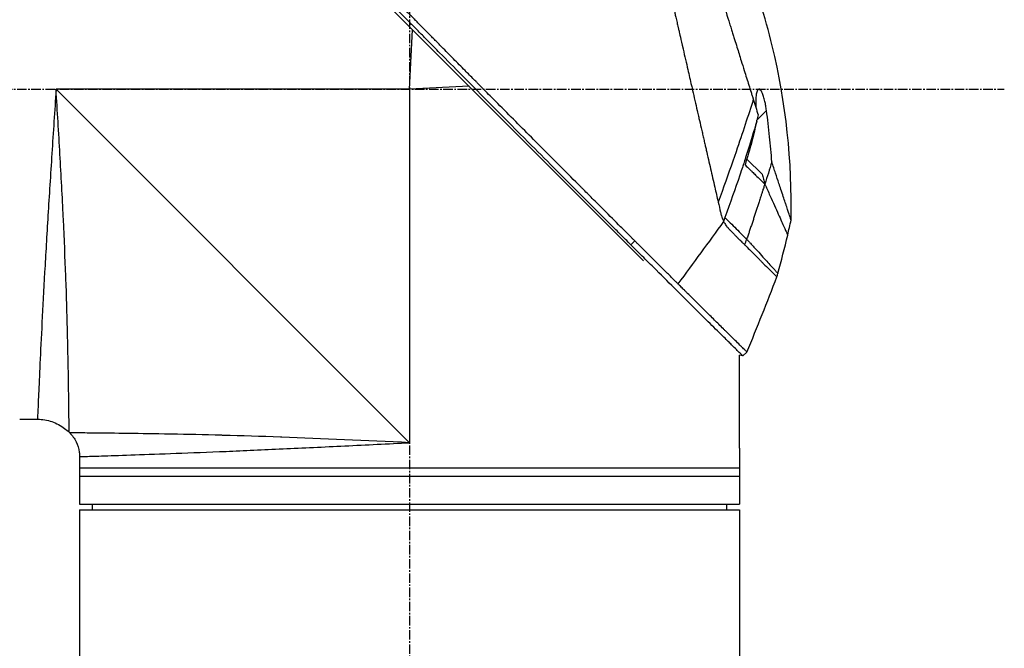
# Model space of a CAD drawing. Header units: millimetres. Extents: x 0 to 4378, y 0 to 2376.
# Tile 28 of 229: x 325 to 501, y 1169 to 1282. Entities that reach past the tile are written whole.
import ezdxf

# ---------------------------------------------------------------- set-up
doc = ezdxf.new("R2010")
doc.units = ezdxf.units.MM
doc.header["$LTSCALE"] = 0.2
doc.linetypes.add('CENTER2', pattern=[1.125, 0.75, -0.125, 0.125, -0.125])
doc.layers.add('02_Center Line', color=1, linetype='CENTER2')

# ---------------------------------------------------------------- blocks, each defined once
blk = doc.blocks.new('A$C64421178')
for p, q in [((229.34, 579.04), (165.9, 642.49)), ((187.5, 609.7), (188.04, 620.35)), ((187.5, 609.7), (124.3, 609.7)), ((124.3, 609.7), (187.5, 546.5)), ((198.15, 610.24), (187.5, 609.7)), ((187.5, 609.7), (187.5, 546.5)), ((249.61, 604.21), (251.31, 605.92)), ((247.57, 597.47), (247.57, 597.47)), ((247.79, 597.24), (250.51, 594.52)), ((227.06, 581.89), (227.77, 582.6)), ((246.5, 545.5), (246.5, 562.17)), ((247.1, 562.01), (246.5, 562.17)), ((247.1, 562.01), (247.81, 562.72)), ((117.8, 550.7), (120.99, 550.7)), ((126.74, 548.26), (126.64, 548.36)), ((128.5, 544.01), (128.5, 535.5)), ((246.5, 545), (246.5, 542)), ((128.5, 542), (246.5, 542)), ((128.5, 540.5), (246.5, 540.5)), ((246.5, 542), (246.5, 535.5)), ((128.5, 535.5), (246.5, 535.5)), ((130.8, 534.5), (130.79, 535.5)), ((244.2, 534.5), (244.21, 535.5)), ((128.5, 534.5), (246.5, 534.5)), ((128.5, 534.5), (128.5, 498.15)), ((246.5, 534.5), (246.5, 498.15))]:
    blk.add_line(p, q)
blk.add_arc((-92.96, 699.97), 360.28, 340.8689, 341.0362)
at = {"extrusion": (0, 0, -1)}
blk.add_ellipse((195.82, 614.91), major_axis=(-51.34, -154.08), ratio=0.336418, start_param=4.783304, end_param=4.787811, dxfattribs=at)
for points, knots in [([(227.06, 581.89), (227.03, 581.93), (226.73, 582.23), (226.06, 582.9), (225.8, 583.15), (225.04, 583.91), (224.52, 584.43), (222.97, 585.98), (221.91, 587.04), (220.54, 588.41), (220.24, 588.71), (219.58, 589.37), (219.23, 589.72), (217.92, 591.03), (216.97, 591.98), (215.47, 593.49), (214.91, 594.04), (212.88, 596.08), (211.39, 597.58), (206.92, 602.06), (201.36, 607.66), (195.49, 613.59), (194.18, 614.92), (192.22, 616.91), (191.57, 617.56), (190.67, 618.48), (190.41, 618.74), (189.66, 619.5), (189.16, 620.01), (188.5, 620.67), (188.35, 620.83), (188.09, 621.09), (187.98, 621.2), (187.77, 621.42), (187.67, 621.52), (187.46, 621.73), (187.35, 621.84), (186.83, 622.36), (186.42, 622.78), (185.57, 623.64), (185.13, 624.08), (183.87, 625.35), (183.05, 626.18), (181.43, 627.82), (180.62, 628.63), (178.97, 630.3), (178.13, 631.15), (176.41, 632.88), (175.53, 633.76), (174.2, 635.1), (173.75, 635.55), (172.53, 636.78), (171.77, 637.54), (170.18, 639.15), (169.34, 639.99), (167.69, 641.65), (166.88, 642.46), (165.31, 644.04), (164.54, 644.8), (162.33, 647.02), (160.9, 648.46), (156.93, 652.43), (154.48, 654.88), (151.8, 657.56), (151.37, 657.99), (149.36, 660), (147.9, 661.46), (144.63, 664.72), (143.04, 666.31), (141.67, 667.67), (141.43, 667.91), (140.91, 668.44), (140.67, 668.67), (140.35, 668.99), (140.27, 669.07), (140.27, 669.07)], [0.000001, 0.000001, 0.000001, 0.000001, 0.0174896, 0.0174896, 0.0280641, 0.0280641, 0.0492044, 0.0492044, 0.0915833, 0.0915833, 0.103829, 0.103829, 0.1177045, 0.1177045, 0.1548929, 0.1548929, 0.1762617, 0.1762617, 0.2332292, 0.2332292, 0.3447473, 0.3447473, 0.3768428, 0.3768428, 0.3928613, 0.3928613, 0.3992061, 0.3992061, 0.4115742, 0.4115742, 0.4153435, 0.4153435, 0.4181398, 0.4181398, 0.4207138, 0.4207138, 0.4231441, 0.4231441, 0.4328041, 0.4328041, 0.443145, 0.443145, 0.4624048, 0.4624048, 0.4815797, 0.4815797, 0.5018181, 0.5018181, 0.5229618, 0.5229618, 0.5340035, 0.5340035, 0.5527188, 0.5527188, 0.5738832, 0.5738832, 0.5945831, 0.5945831, 0.6145009, 0.6145009, 0.6528362, 0.6528362, 0.7241388, 0.7241388, 0.7381113, 0.7381113, 0.7906485, 0.7906485, 0.8696683, 0.8696683, 0.8893857, 0.8893857, 0.91901, 0.91901, 0.9486615, 0.9486615, 0.9486615, 0.9486615]), ([(227.77, 582.6), (227.76, 582.61), (227.61, 582.76), (227.53, 582.84), (227.47, 582.89), (227.29, 583.07), (227.18, 583.19), (226.82, 583.55), (226.58, 583.79), (225.85, 584.52), (225.36, 585), (223.89, 586.48), (222.89, 587.47), (221.64, 588.73), (221.39, 588.98), (220.82, 589.55), (220.49, 589.87), (219.57, 590.8), (218.96, 591.41), (218.22, 592.14), (218.1, 592.26), (217.87, 592.5), (217.76, 592.61), (216.48, 593.89), (215.3, 595.08), (213.42, 596.96), (212.74, 597.64), (211.26, 599.13), (210.47, 599.92), (207.55, 602.85), (205.41, 605), (202.54, 607.9), (201.82, 608.62), (200.99, 609.45), (200.89, 609.56), (200.7, 609.74), (200.62, 609.83), (200.45, 610), (200.36, 610.09), (200.16, 610.29), (200.05, 610.4), (199.85, 610.6), (199.77, 610.69), (199.56, 610.89), (199.44, 611.02), (199.22, 611.25), (199.11, 611.35), (198.48, 611.99), (197.95, 612.52), (196.74, 613.75), (196.05, 614.45), (194.66, 615.85), (193.96, 616.56), (192.82, 617.72), (192.37, 618.17), (191.83, 618.73), (191.72, 618.83), (191.44, 619.12), (191.25, 619.31), (190.61, 619.96), (190.16, 620.42), (189.46, 621.12), (189.22, 621.37), (188.89, 621.7), (188.81, 621.79), (188.68, 621.92), (188.63, 621.96), (188.49, 622.11), (188.39, 622.21), (188.14, 622.46), (187.99, 622.61), (187.65, 622.96), (187.46, 623.15), (187.1, 623.51), (186.92, 623.69), (186.68, 623.93), (186.62, 623.99), (186.42, 624.2), (186.26, 624.36), (185.87, 624.75), (185.66, 624.97), (185.27, 625.36), (185.11, 625.52), (184.78, 625.85), (184.62, 626.02), (184.2, 626.44), (183.94, 626.7), (183.49, 627.15), (183.31, 627.34), (182.98, 627.67), (182.84, 627.81), (182.63, 628.02), (182.56, 628.09), (182.29, 628.37), (182.08, 628.57), (180.97, 629.7), (180.06, 630.62), (178.17, 632.52), (177.2, 633.5), (175.85, 634.86), (175.47, 635.24), (174.91, 635.81), (174.73, 635.99), (174.11, 636.61), (173.68, 637.04), (172.81, 637.92), (172.36, 638.36), (170.96, 639.77), (170.01, 640.73), (168.29, 642.46), (167.52, 643.23), (165.87, 644.89), (164.98, 645.78), (163.41, 647.36), (162.71, 648.05), (159.38, 651.4), (156.85, 653.92), (154.01, 656.76), (153.52, 657.26), (152.56, 658.21), (152.1, 658.68), (149.9, 660.88), (148.29, 662.48), (146.26, 664.51), (145.67, 665.1), (144.6, 666.16), (144.12, 666.64), (142.84, 667.92), (142.18, 668.58), (141.5, 669.26), (141.33, 669.43), (141.05, 669.7), (140.98, 669.78), (140.98, 669.78)], [-6.229962, -6.229962, -6.229962, -6.229962, -6.227864, -6.227864, -6.219552, -6.219552, -6.202929, -6.202929, -6.16968, -6.16968, -6.103208, -6.103208, -5.970065, -5.970065, -5.937453, -5.937453, -5.895346, -5.895346, -5.816119, -5.816119, -5.800362, -5.800362, -5.786281, -5.786281, -5.635887, -5.635887, -5.550128, -5.550128, -5.451964, -5.451964, -5.19041, -5.19041, -5.103809, -5.103809, -5.091041, -5.091041, -5.081268, -5.081268, -5.070806, -5.070806, -5.057101, -5.057101, -5.047416, -5.047416, -5.032993, -5.032993, -5.021064, -5.021064, -4.959513, -4.959513, -4.879662, -4.879662, -4.798866, -4.798866, -4.746913, -4.746913, -4.735039, -4.735039, -4.713278, -4.713278, -4.660559, -4.660559, -4.631405, -4.631405, -4.620962, -4.620962, -4.61581, -4.61581, -4.603824, -4.603824, -4.585775, -4.585775, -4.565126, -4.565126, -4.545061, -4.545061, -4.538129, -4.538129, -4.518662, -4.518662, -4.489931, -4.489931, -4.468034, -4.468034, -4.446173, -4.446173, -4.412022, -4.412022, -4.38742, -4.38742, -4.368644, -4.368644, -4.359076, -4.359076, -4.331844, -4.331844, -4.208918, -4.208918, -4.076245, -4.076245, -4.023995, -4.023995, -3.998904, -3.998904, -3.939656, -3.939656, -3.878964, -3.878964, -3.746371, -3.746371, -3.637173, -3.637173, -3.509455, -3.509455, -3.406658, -3.406658, -3.009825, -3.009825, -2.924337, -2.924337, -2.84138, -2.84138, -2.519502, -2.519502, -2.374871, -2.374871, -2.235834, -2.235834, -1.965462, -1.965462, -1.83333, -1.83333, -1.674568, -1.674568, -1.674568, -1.674568]), ([(224.8, 667.49), (224.8, 667.49), (224.8, 667.49), (224.8, 667.49), (224.8, 667.48), (224.81, 667.47), (224.81, 667.47), (224.81, 667.45), (224.82, 667.42), (224.83, 667.38), (224.84, 667.35), (224.85, 667.31), (224.86, 667.25), (224.88, 667.2), (224.89, 667.14), (224.91, 667.06), (224.93, 666.99), (224.94, 666.91), (224.97, 666.82), (224.99, 666.73), (225.01, 666.63), (225.03, 666.52), (225.08, 666.32), (225.14, 666.07), (225.21, 665.77), (225.22, 665.72), (225.23, 665.66), (225.25, 665.6), (225.29, 665.43), (225.34, 665.18), (225.43, 664.81), (225.49, 664.52), (225.58, 664.14), (225.69, 663.65), (225.78, 663.27), (225.88, 662.82), (226.01, 662.29), (226.11, 661.83), (226.23, 661.32), (226.36, 660.73), (226.41, 660.51), (226.46, 660.29), (226.52, 660.05), (226.6, 659.7), (226.68, 659.35), (226.76, 658.98), (226.9, 658.37), (227.05, 657.73), (227.2, 657.06), (227.28, 656.72), (227.36, 656.38), (227.44, 656.03), (227.52, 655.68), (227.6, 655.33), (227.68, 654.97), (227.85, 654.25), (228.02, 653.5), (228.2, 652.73), (228.28, 652.34), (228.37, 651.95), (228.47, 651.55), (228.48, 651.46), (228.5, 651.38), (228.52, 651.3), (228.55, 651.19), (228.62, 650.87), (228.74, 650.33), (228.82, 650), (228.91, 649.59), (229.03, 649.09), (229.12, 648.71), (229.21, 648.28), (229.32, 647.81), (229.37, 647.6), (229.42, 647.38), (229.47, 647.16), (229.52, 646.94), (229.57, 646.73), (229.62, 646.5), (229.66, 646.32), (229.71, 646.13), (229.75, 645.95), (229.81, 645.68), (229.87, 645.42), (229.93, 645.16), (229.98, 644.93), (230.03, 644.71), (230.08, 644.48), (230.14, 644.25), (230.19, 644.02), (230.24, 643.79), (230.3, 643.56), (230.35, 643.31), (230.41, 643.08), (230.46, 642.86), (230.5, 642.65), (230.56, 642.4), (230.62, 642.15), (230.69, 641.85), (230.75, 641.56), (230.82, 641.28), (230.88, 641), (230.95, 640.72), (230.99, 640.51), (231.04, 640.3), (231.09, 640.1), (231.11, 640.02), (231.12, 639.94), (231.14, 639.86), (231.21, 639.58), (231.27, 639.29), (231.34, 639), (231.37, 638.86), (231.41, 638.71), (231.44, 638.57), (231.47, 638.42), (231.51, 638.28), (231.54, 638.13), (231.61, 637.84), (231.67, 637.55), (231.74, 637.26), (231.87, 636.67), (232.01, 636.08), (232.14, 635.49), (232.21, 635.19), (232.28, 634.89), (232.35, 634.6), (232.42, 634.3), (232.49, 634), (232.56, 633.7), (232.59, 633.55), (232.62, 633.4), (232.66, 633.25), (232.69, 633.09), (232.73, 632.94), (232.76, 632.79), (232.83, 632.5), (232.9, 632.2), (232.97, 631.91), (232.97, 631.9), (232.97, 631.89), (232.97, 631.88), (233.04, 631.58), (233.11, 631.27), (233.18, 630.97), (233.25, 630.66), (233.32, 630.36), (233.39, 630.05), (233.43, 629.9), (233.46, 629.74), (233.5, 629.59), (233.53, 629.44), (233.57, 629.28), (233.6, 629.13), (233.67, 628.82), (233.74, 628.51), (233.81, 628.2), (233.86, 628.02), (233.9, 627.84), (233.94, 627.65), (233.94, 627.65), (233.94, 627.65), (233.94, 627.64), (233.96, 627.58), (233.98, 627.46), (234.03, 627.27), (234.06, 627.13), (234.1, 626.95), (234.15, 626.73), (234.18, 626.61), (234.21, 626.48), (234.24, 626.34), (234.27, 626.19), (234.31, 626.04), (234.35, 625.87), (234.37, 625.76), (234.4, 625.63), (234.43, 625.51), (234.44, 625.47), (234.45, 625.44), (234.45, 625.4), (234.54, 625.05), (234.61, 624.73), (234.67, 624.47), (234.82, 623.81), (234.9, 623.44), (234.93, 623.35), (234.98, 623.1), (235.04, 622.84), (235.1, 622.59), (235.17, 622.28), (235.24, 621.96), (235.32, 621.65), (235.35, 621.51), (235.38, 621.37), (235.41, 621.23), (235.45, 621.06), (235.49, 620.88), (235.53, 620.71), (235.58, 620.51), (235.62, 620.31), (235.67, 620.11), (235.75, 619.75), (235.99, 618.7), (236.39, 616.95), (236.4, 616.92), (236.4, 616.89), (236.41, 616.86), (236.69, 615.64), (236.97, 614.43), (237.25, 613.22), (237.46, 612.28), (237.68, 611.34), (237.89, 610.4), (237.96, 610.11), (238.03, 609.82), (238.09, 609.52), (238.37, 608.3), (238.65, 607.09), (238.93, 605.89), (239, 605.56), (239.08, 605.23), (239.15, 604.9), (239.21, 604.65), (239.27, 604.38), (239.34, 604.1), (239.46, 603.55), (239.6, 602.96), (239.74, 602.32), (239.81, 602.04), (239.88, 601.75), (239.94, 601.45), (240.01, 601.16), (240.08, 600.87), (240.14, 600.57), (240.21, 600.29), (240.28, 600), (240.34, 599.71), (240.35, 599.66), (240.36, 599.62), (240.37, 599.57), (240.43, 599.34), (240.48, 599.1), (240.54, 598.85), (240.66, 598.32), (240.79, 597.75), (240.93, 597.14), (241.05, 596.61), (241.18, 596.05), (241.31, 595.46), (241.55, 594.45), (241.8, 593.35), (242.07, 592.18), (242.26, 591.33), (242.46, 590.45), (242.67, 589.54)], [0.0008979, 0.0008979, 0.0008979, 0.0008979, 0.0108915, 0.0108915, 0.0108915, 0.020974, 0.020974, 0.020974, 0.0391503, 0.0391503, 0.0391503, 0.0554178, 0.0554178, 0.0554178, 0.0702751, 0.0702751, 0.0702751, 0.0840358, 0.0840358, 0.0840358, 0.0969119, 0.0969119, 0.0969119, 0.1205769, 0.1205769, 0.1205769, 0.125, 0.125, 0.125, 0.1638961, 0.1638961, 0.1638961, 0.1958374, 0.1958374, 0.1958374, 0.2208888, 0.2208888, 0.2208888, 0.2422005, 0.2422005, 0.2422005, 0.25, 0.25, 0.25, 0.2678209, 0.2678209, 0.2678209, 0.2975362, 0.2975362, 0.2975362, 0.3125, 0.3125, 0.3125, 0.3272656, 0.3272656, 0.3272656, 0.3570095, 0.3570095, 0.3570095, 0.3718814, 0.3718814, 0.3718814, 0.375, 0.375, 0.375, 0.3991671, 0.3991671, 0.3991671, 0.4139157, 0.4139157, 0.4139157, 0.4249028, 0.4249028, 0.4249028, 0.429655, 0.429655, 0.429655, 0.4340613, 0.4340613, 0.4340613, 0.4375, 0.4375, 0.4375, 0.4468814, 0.4468814, 0.4468814, 0.4548932, 0.4548932, 0.4548932, 0.4629051, 0.4629051, 0.4629051, 0.4712008, 0.4712008, 0.4712008, 0.4789288, 0.4789288, 0.4789288, 0.4866568, 0.4866568, 0.4866568, 0.4943848, 0.4943848, 0.4943848, 0.5, 0.5, 0.5, 0.502414, 0.502414, 0.502414, 0.5112437, 0.5112437, 0.5112437, 0.5156585, 0.5156585, 0.5156585, 0.5200734, 0.5200734, 0.5200734, 0.528903, 0.528903, 0.528903, 0.5465624, 0.5465624, 0.5465624, 0.555392, 0.555392, 0.555392, 0.5642217, 0.5642217, 0.5642217, 0.5686366, 0.5686366, 0.5686366, 0.5730514, 0.5730514, 0.5730514, 0.5816327, 0.5816327, 0.5816327, 0.5818813, 0.5818813, 0.5818813, 0.5907202, 0.5907202, 0.5907202, 0.5995591, 0.5995591, 0.5995591, 0.6039786, 0.6039786, 0.6039786, 0.6083981, 0.6083981, 0.6083981, 0.6172371, 0.6172371, 0.6172371, 0.622449, 0.622449, 0.622449, 0.6229413, 0.6229413, 0.6229413, 0.6298917, 0.6298917, 0.6298917, 0.6351416, 0.6351416, 0.6351416, 0.6379546, 0.6379546, 0.6379546, 0.6408496, 0.6408496, 0.6408496, 0.6428571, 0.6428571, 0.6428571, 0.6433986, 0.6433986, 0.6433986, 0.6491487, 0.6491487, 0.6491487, 0.6632653, 0.6632653, 0.6632653, 0.6704637, 0.6704637, 0.6704637, 0.6793393, 0.6793393, 0.6793393, 0.6833065, 0.6833065, 0.6833065, 0.6882149, 0.6882149, 0.6882149, 0.6938776, 0.6938776, 0.6938776, 0.7239727, 0.7239727, 0.7239727, 0.7244898, 0.7244898, 0.7244898, 0.7589042, 0.7589042, 0.7589042, 0.7857143, 0.7857143, 0.7857143, 0.7941949, 0.7941949, 0.7941949, 0.8295621, 0.8295621, 0.8295621, 0.8392857, 0.8392857, 0.8392857, 0.849008, 0.849008, 0.849008, 0.8678821, 0.8678821, 0.8678821, 0.876305, 0.876305, 0.876305, 0.8842189, 0.8842189, 0.8842189, 0.8917062, 0.8917062, 0.8917062, 0.8928571, 0.8928571, 0.8928571, 0.9031342, 0.9031342, 0.9031342, 0.9247967, 0.9247967, 0.9247967, 0.9437386, 0.9437386, 0.9437386, 0.9764071, 0.9764071, 0.9764071, 1, 1, 1, 1]), ([(231.41, 663.94), (231.41, 663.94), (231.41, 663.94), (231.44, 663.86), (231.45, 663.82), (231.48, 663.72), (231.5, 663.68), (231.57, 663.43), (231.66, 663.14), (231.85, 662.53), (231.94, 662.25), (232.17, 661.52), (232.32, 661.04), (232.72, 659.77), (232.98, 658.94), (233.66, 656.76), (234.11, 655.33), (234.74, 653.32), (234.87, 652.88), (235.08, 652.22), (235.15, 651.99), (235.3, 651.54), (235.37, 651.31), (235.48, 650.96), (235.51, 650.84), (235.63, 650.48), (235.7, 650.24), (235.85, 649.76), (235.93, 649.53), (236.04, 649.16), (236.08, 649.04), (236.16, 648.79), (236.2, 648.66), (236.28, 648.41), (236.32, 648.28), (236.44, 647.88), (236.52, 647.62), (236.68, 647.11), (236.76, 646.86), (236.92, 646.36), (236.99, 646.11), (237.23, 645.35), (237.39, 644.83), (237.73, 643.75), (237.91, 643.19), (238.24, 642.12), (238.4, 641.62), (238.61, 640.95), (238.65, 640.81), (238.88, 640.1), (239.05, 639.53), (239.32, 638.67), (239.41, 638.38), (239.59, 637.8), (239.69, 637.51), (239.87, 636.93), (239.96, 636.64), (240.1, 636.2), (240.14, 636.05), (240.23, 635.76), (240.28, 635.62), (240.37, 635.33), (240.42, 635.18), (240.55, 634.76), (240.64, 634.47), (241.41, 632), (242.11, 629.77), (242.88, 627.31), (242.94, 627.1), (243.07, 626.69), (243.14, 626.48), (243.26, 626.08), (243.32, 625.89), (243.45, 625.49), (243.51, 625.3), (243.62, 624.92), (243.68, 624.74), (243.85, 624.19), (243.97, 623.83), (244.29, 622.79), (244.51, 622.11), (244.8, 621.16), (244.89, 620.87), (245.03, 620.44), (245.07, 620.3), (245.2, 619.9), (245.28, 619.63), (245.44, 619.12), (245.52, 618.87), (245.74, 618.16), (245.89, 617.7), (246.28, 616.43), (246.53, 615.62), (246.97, 614.23), (247.15, 613.64), (247.61, 612.18), (247.89, 611.31), (248.29, 610.02), (248.42, 609.6), (248.62, 608.96), (248.68, 608.75), (248.78, 608.44), (248.82, 608.34), (248.86, 608.18), (248.88, 608.13), (248.9, 608.05), (248.91, 608.02), (248.93, 607.97), (248.94, 607.95), (248.95, 607.92)], [0.000492, 0.000492, 0.000492, 0.000492, 0.070477, 0.070477, 0.116784, 0.116784, 0.147598, 0.147598, 0.270163, 0.270163, 0.35129, 0.35129, 0.459378, 0.459378, 0.603543, 0.603543, 0.795477, 0.795477, 0.846759, 0.846759, 0.872247, 0.872247, 0.897546, 0.897546, 0.910816, 0.910816, 0.936058, 0.936058, 0.961053, 0.961053, 0.973407, 0.973407, 0.986612, 0.986612, 0.999925, 0.999925, 1.026343, 1.026343, 1.051465, 1.051465, 1.076258, 1.076258, 1.125243, 1.125243, 1.177878, 1.177878, 1.224985, 1.224985, 1.237745, 1.237745, 1.287061, 1.287061, 1.311764, 1.311764, 1.336615, 1.336615, 1.361333, 1.361333, 1.372959, 1.372959, 1.384222, 1.384222, 1.395507, 1.395507, 1.41867, 1.41867, 1.596072, 1.596072, 1.612752, 1.612752, 1.628768, 1.628768, 1.644172, 1.644172, 1.659003, 1.659003, 1.673475, 1.673475, 1.702106, 1.702106, 1.756638, 1.756638, 1.781274, 1.781274, 1.792708, 1.792708, 1.814679, 1.814679, 1.835454, 1.835454, 1.874477, 1.874477, 1.942807, 1.942807, 1.994085, 1.994085, 2.070998, 2.070998, 2.109452, 2.109452, 2.128666, 2.128666, 2.138273, 2.138273, 2.143077, 2.143077, 2.145479, 2.145479, 2.147874, 2.147874, 2.147874, 2.147874]), ([(255.71, 586.31), (255.93, 596.76), (254.79, 607.33), (251.08, 622.65), (249.48, 627.75), (247.57, 632.7)], [0, 0, 0, 0, 3.135776, 3.135776, 4.729873, 4.729873, 4.729873, 4.729873]), ([(124.3, 609.7), (124.05, 605.85), (123.8, 602.01), (123.55, 598.21), (123.31, 594.45), (123.07, 590.69), (122.85, 587.14), (122.64, 583.58), (122.44, 580.19), (122.26, 576.98), (122.08, 573.78), (121.92, 570.74), (121.78, 568.02), (121.64, 565.3), (121.53, 562.85), (121.42, 560.69), (121.32, 558.53), (121.24, 556.7), (121.18, 555.22), (121.11, 553.75), (121.07, 552.61), (121.03, 551.85), (121, 551.09), (120.99, 550.7), (120.99, 550.7), (120.99, 550.7), (120.99, 550.7), (120.99, 550.7)], [0, 0, 0, 0, 0.0627169, 0.0627169, 0.0627169, 0.125, 0.125, 0.125, 0.1875, 0.1875, 0.1875, 0.25, 0.25, 0.25, 0.3125314, 0.3125314, 0.3125314, 0.375, 0.375, 0.375, 0.4375116, 0.4375116, 0.4375116, 0.4999994, 0.4999994, 0.4999994, 0.5001285, 0.5001285, 0.5001285, 0.5001285]), ([(126.64, 548.36), (126.64, 548.36), (126.64, 548.36), (126.64, 548.36), (126.64, 548.36), (126.64, 548.76), (126.63, 549.55), (126.63, 549.57), (126.63, 549.58), (126.63, 549.6), (126.62, 550.4), (126.61, 551.58), (126.59, 553.09), (126.59, 553.14), (126.59, 553.2), (126.59, 553.25), (126.57, 554.83), (126.54, 556.8), (126.5, 559.12), (126.46, 561.32), (126.41, 563.79), (126.34, 566.52), (126.34, 566.65), (126.33, 566.78), (126.33, 566.91), (126.26, 569.65), (126.17, 572.69), (126.06, 575.88), (126.05, 576.03), (126.05, 576.17), (126.04, 576.32), (125.92, 579.53), (125.79, 582.9), (125.62, 586.42), (125.61, 586.56), (125.61, 586.69), (125.6, 586.82), (125.43, 590.45), (125.22, 594.28), (125, 598.11), (124.78, 601.93), (124.55, 605.81), (124.3, 609.7)], [0.5002568, 0.5002568, 0.5002568, 0.5002568, 0.5003876, 0.5003876, 0.5003876, 0.5625, 0.5625, 0.5625, 0.5637682, 0.5637682, 0.5637682, 0.625, 0.625, 0.625, 0.6270506, 0.6270506, 0.6270506, 0.6901228, 0.6901228, 0.6901228, 0.75, 0.75, 0.75, 0.7528673, 0.7528673, 0.7528673, 0.8125, 0.8125, 0.8125, 0.8152429, 0.8152429, 0.8152429, 0.875, 0.875, 0.875, 0.877259, 0.877259, 0.877259, 0.9386494, 0.9386494, 0.9386494, 1, 1, 1, 1]), ([(251.31, 605.92), (251.27, 606.2), (251.23, 606.48), (251.13, 607.02), (251.08, 607.27), (250.95, 607.83), (250.86, 608.14), (250.7, 608.66), (250.61, 608.89), (250.44, 609.28), (250.34, 609.44), (250.14, 609.7), (250.04, 609.76), (249.85, 609.74), (249.76, 609.66), (249.61, 609.36), (249.54, 609.11), (249.44, 608.48), (249.41, 608.09), (249.39, 607.28), (249.39, 606.87), (249.41, 606.44)], [-1.14528, -1.14528, -1.14528, -1.14528, -1.059047, -1.059047, -0.979891, -0.979891, -0.875786, -0.875786, -0.784614, -0.784614, -0.687046, -0.687046, -0.571812, -0.571812, -0.456499, -0.456499, -0.315176, -0.315176, -0.162073, -0.162073, -0.025672, -0.025672, -0.025672, -0.025672]), ([(248.95, 607.92), (248.05, 605.02), (247.02, 601.89), (245.87, 598.55), (245.09, 596.28), (244.26, 593.91), (243.36, 591.43), (243.14, 590.81), (242.91, 590.17), (242.67, 589.54)], [-1, -1, -1, -1, -0.459072, -0.459072, -0.459072, -0.092566, -0.092566, -0.092566, 0, 0, 0, 0]), ([(248.95, 607.92), (249.09, 607.44), (249.24, 606.97), (249.53, 606.04), (249.68, 605.58), (249.82, 605.12)], [0.000026, 0.000026, 0.000026, 0.000026, 0.1679092, 0.1679092, 0.336286, 0.336286, 0.336286, 0.336286]), ([(252.26, 596.71), (252.15, 598.22), (252.03, 599.73), (251.71, 602.8), (251.53, 604.36), (251.31, 605.92)], [0.000001, 0.000001, 0.000001, 0.000001, 0.4541066, 0.4541066, 0.9270468, 0.9270468, 0.9270468, 0.9270468]), ([(249.57, 604.02), (249, 602.07), (248.47, 600.35), (248.03, 598.95), (247.71, 597.9), (247.43, 597.05), (247.23, 596.43), (247.14, 596.16), (246.92, 595.47), (246.53, 594.32), (245.71, 591.91), (244.83, 589.39), (243.89, 586.77)], [0, 0, 0, 0, 0.25, 0.25, 0.25, 0.375, 0.375, 0.375, 0.5, 0.5, 0.5, 1, 1, 1, 1]), ([(249.56, 604.02), (249.3, 602.8), (249.01, 601.58), (248.31, 598.99), (247.91, 597.62), (247.47, 596.21)], [0.0003261, 0.0003261, 0.0003261, 0.0003261, 0.3756535, 0.3756535, 0.8068881, 0.8068881, 0.8068881, 0.8068881]), ([(249.57, 604.02), (249.57, 604.06), (249.58, 604.09), (249.59, 604.15), (249.6, 604.18), (249.61, 604.21)], [-0.0189743, -0.0189743, -0.0189743, -0.0189743, -0.00948198, -0.00948198, -0.000001, -0.000001, -0.000001, -0.000001]), ([(249.82, 605.12), (249.78, 604.97), (249.74, 604.81), (249.67, 604.51), (249.64, 604.36), (249.61, 604.21)], [-0.09380006, -0.09380006, -0.09380006, -0.09380006, -0.04608774, -0.04608774, -0.000001, -0.000001, -0.000001, -0.000001]), ([(247.47, 596.21), (247.55, 596.13), (247.79, 595.9), (248.23, 595.47), (248.31, 595.4), (248.51, 595.2), (248.63, 595.08), (248.96, 594.76), (249.17, 594.56), (249.45, 594.28), (249.53, 594.2), (249.86, 593.88), (250.12, 593.63), (250.48, 593.28), (250.59, 593.17), (250.75, 593.01), (250.81, 592.96), (250.88, 592.89), (250.91, 592.87), (250.96, 592.82), (250.98, 592.8), (251, 592.78)], [0.000001, 0.000001, 0.000001, 0.000001, 0.0517933, 0.0517933, 0.0631602, 0.0631602, 0.080667, 0.080667, 0.1119431, 0.1119431, 0.1236223, 0.1236223, 0.1626158, 0.1626158, 0.1804481, 0.1804481, 0.1887485, 0.1887485, 0.1927271, 0.1927271, 0.1965807, 0.1965807, 0.1965807, 0.1965807]), ([(252.26, 596.71), (252.06, 596.05), (251.85, 595.39), (251.44, 594.08), (251.23, 593.42), (251.02, 592.76)], [-0.4140683, -0.4140683, -0.4140683, -0.4140683, -0.2070418, -0.2070418, -0.000001, -0.000001, -0.000001, -0.000001]), ([(255.71, 586.31), (255.71, 586.31), (255.71, 586.31), (255.71, 586.31), (255.71, 586.32), (255.7, 586.34), (255.69, 586.36), (255.67, 586.42), (255.65, 586.48), (255.6, 586.64), (255.57, 586.74), (255.5, 586.94), (255.47, 587.04), (255.38, 587.3), (255.33, 587.46), (255.19, 587.88), (255.1, 588.14), (254.96, 588.58), (254.9, 588.74), (254.79, 589.08), (254.73, 589.27), (254.55, 589.8), (254.43, 590.16), (254.18, 590.93), (254.04, 591.35), (253.77, 592.14), (253.66, 592.5), (253.34, 593.45), (253.14, 594.05), (252.72, 595.33), (252.49, 596.01), (252.26, 596.71)], [2.994008, 2.994008, 2.994008, 2.994008, 2.998917, 2.998917, 3.102407, 3.102407, 3.193729, 3.193729, 3.404829, 3.404829, 3.606578, 3.606578, 3.771982, 3.771982, 3.995205, 3.995205, 4.278205, 4.278205, 4.423595, 4.423595, 4.583388, 4.583388, 4.852579, 4.852579, 5.133194, 5.133194, 5.349319, 5.349319, 5.678864, 5.678864, 6.012538, 6.012538, 6.012538, 6.012538]), ([(250.51, 594.52), (250.59, 594.24), (250.68, 593.95), (250.8, 593.51), (250.85, 593.36), (250.91, 593.13), (250.93, 593.05), (250.98, 592.91), (251.01, 592.78), (251.02, 592.76)], [-0.03661254, -0.03661254, -0.03661254, -0.03661254, -0.01870238, -0.01870238, -0.00917405, -0.00917405, -0.00454332, -0.00454332, -0.000001, -0.000001, -0.000001, -0.000001]), ([(251, 592.78), (250.94, 592.56), (250.87, 592.35), (250.81, 592.15), (250.77, 592.03), (250.73, 591.92), (250.68, 591.76), (250.63, 591.6), (250.57, 591.4), (250.51, 591.22), (250.48, 591.13), (250.46, 591.04), (250.43, 590.95), (250.4, 590.86), (250.37, 590.77), (250.34, 590.68), (250.31, 590.59), (250.29, 590.5), (250.26, 590.41), (250.22, 590.28), (250.17, 590.15), (250.13, 590.01), (250.09, 589.88), (250.04, 589.75), (250, 589.61), (249.96, 589.48), (249.91, 589.34), (249.87, 589.21), (249.84, 589.1), (249.8, 588.99), (249.76, 588.88), (249.73, 588.77), (249.69, 588.65), (249.65, 588.54), (249.62, 588.43), (249.58, 588.32), (249.55, 588.21), (249.51, 588.09), (249.47, 587.97), (249.43, 587.84), (249.39, 587.72), (249.35, 587.6), (249.31, 587.48), (249.27, 587.36), (249.23, 587.23), (249.19, 587.11), (249.15, 587), (249.11, 586.88), (249.07, 586.76), (249.03, 586.65), (248.99, 586.53), (248.96, 586.41), (248.92, 586.3), (248.88, 586.18), (248.84, 586.07), (248.8, 585.95), (248.76, 585.83), (248.72, 585.71), (248.68, 585.59), (248.64, 585.47), (248.6, 585.35), (248.56, 585.24), (248.52, 585.12), (248.48, 585), (248.44, 584.88), (248.4, 584.76), (248.36, 584.65), (248.32, 584.53), (248.28, 584.41), (248.24, 584.3), (248.2, 584.18), (248.17, 584.06), (248.13, 583.95), (248.09, 583.83), (248.05, 583.71), (248.01, 583.59), (247.97, 583.48), (247.93, 583.36), (247.89, 583.24), (247.84, 583.12), (247.8, 583.01), (247.76, 582.89)], [0, 0, 0, 0, 0.0897132, 0.0897132, 0.0897132, 0.1414804, 0.1414804, 0.1414804, 0.1932476, 0.1932476, 0.1932476, 0.2191312, 0.2191312, 0.2191312, 0.2450148, 0.2450148, 0.2450148, 0.2708984, 0.2708984, 0.2708984, 0.3096449, 0.3096449, 0.3096449, 0.3483914, 0.3483914, 0.3483914, 0.3871379, 0.3871379, 0.3871379, 0.4193782, 0.4193782, 0.4193782, 0.4516185, 0.4516185, 0.4516185, 0.4838587, 0.4838587, 0.4838587, 0.5192811, 0.5192811, 0.5192811, 0.5547035, 0.5547035, 0.5547035, 0.5901259, 0.5901259, 0.5901259, 0.6238896, 0.6238896, 0.6238896, 0.6576534, 0.6576534, 0.6576534, 0.6914171, 0.6914171, 0.6914171, 0.7259458, 0.7259458, 0.7259458, 0.7604744, 0.7604744, 0.7604744, 0.795003, 0.795003, 0.795003, 0.8290876, 0.8290876, 0.8290876, 0.8631723, 0.8631723, 0.8631723, 0.8972569, 0.8972569, 0.8972569, 0.9315046, 0.9315046, 0.9315046, 0.9657523, 0.9657523, 0.9657523, 1, 1, 1, 1]), ([(251, 592.78), (251.02, 592.73), (251.04, 592.69), (251.06, 592.64), (251.08, 592.6), (251.1, 592.55), (251.12, 592.51), (251.16, 592.42), (251.2, 592.33), (251.24, 592.24), (251.32, 592.07), (251.4, 591.9), (251.47, 591.73), (251.63, 591.38), (251.77, 591.05), (251.92, 590.73), (252.21, 590.09), (252.48, 589.49), (252.73, 588.93), (252.98, 588.37), (253.21, 587.85), (253.42, 587.38), (253.64, 586.9), (253.83, 586.47), (254.01, 586.08), (254.18, 585.69), (254.33, 585.35), (254.47, 585.05), (254.6, 584.75), (254.71, 584.5), (254.81, 584.29), (254.85, 584.19), (254.89, 584.1), (254.93, 584.02), (254.96, 583.94), (254.99, 583.87), (255.02, 583.81), (255.04, 583.76), (255.06, 583.71), (255.08, 583.68), (255.08, 583.67), (255.09, 583.66), (255.09, 583.65), (255.09, 583.64), (255.1, 583.64), (255.1, 583.64), (255.1, 583.64), (255.1, 583.64), (255.1, 583.64)], [0, 0, 0, 0, 0.003914, 0.003914, 0.003914, 0.0078279, 0.0078279, 0.0078279, 0.0156558, 0.0156558, 0.0156558, 0.0313116, 0.0313116, 0.0313116, 0.0626233, 0.0626233, 0.0626233, 0.1252466, 0.1252466, 0.1252466, 0.1878699, 0.1878699, 0.1878699, 0.2504932, 0.2504932, 0.2504932, 0.3131165, 0.3131165, 0.3131165, 0.3757398, 0.3757398, 0.3757398, 0.4070514, 0.4070514, 0.4070514, 0.4383631, 0.4383631, 0.4383631, 0.4696747, 0.4696747, 0.4696747, 0.4853679, 0.4853679, 0.4853679, 0.5009864, 0.5009864, 0.5009864, 0.5015367, 0.5015367, 0.5015367, 0.5015367]), ([(251.02, 592.76), (251.02, 592.76), (251.01, 592.77), (251.01, 592.77), (251.01, 592.77), (251, 592.78)], [-0.004802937, -0.004802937, -0.004802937, -0.004802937, -0.002367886, -0.002367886, 0, 0, 0, 0]), ([(242.67, 589.54), (242.81, 588.92), (242.95, 588.32), (243.09, 587.72), (243.11, 587.61), (243.13, 587.54), (243.14, 587.5), (243.16, 587.42), (243.18, 587.35), (243.2, 587.28), (243.24, 587.15), (243.28, 587.01), (243.33, 586.86), (243.4, 586.68), (243.5, 586.41), (243.64, 586.08)], [-1, -1, -1, -1, -0.5, -0.5, -0.5, -0.4375, -0.4375, -0.4375, -0.375, -0.375, -0.375, -0.25, -0.25, -0.25, 0, 0, 0, 0]), ([(243.89, 586.77), (244.16, 586.5), (244.48, 586.17), (244.82, 585.83), (245.17, 585.49), (245.53, 585.12), (245.89, 584.77), (246.25, 584.41), (246.6, 584.05), (246.92, 583.73), (247.24, 583.41), (247.53, 583.12), (247.76, 582.89)], [0, 0, 0, 0, 0.249993, 0.249993, 0.249993, 0.499995, 0.499995, 0.499995, 0.749998, 0.749998, 0.749998, 1, 1, 1, 1]), ([(243.64, 586.08), (243.64, 586.08), (243.64, 586.07), (243.64, 586.07), (243.67, 586.01), (243.7, 585.95), (243.74, 585.89), (243.77, 585.83), (243.8, 585.77), (243.84, 585.71), (243.85, 585.7), (243.85, 585.69), (243.86, 585.68), (243.92, 585.58), (243.99, 585.47), (244.07, 585.37), (244.08, 585.36), (244.09, 585.34), (244.1, 585.32), (244.13, 585.28), (244.16, 585.25), (244.18, 585.21), (244.23, 585.16), (244.27, 585.11), (244.31, 585.06), (244.33, 585.03), (244.35, 585.01), (244.37, 584.99), (244.37, 584.98), (244.4, 584.95), (244.43, 584.91), (244.45, 584.89), (244.47, 584.87), (244.5, 584.84), (244.5, 584.83), (244.5, 584.83), (244.5, 584.83), (244.52, 584.81), (244.54, 584.79), (244.56, 584.77), (244.59, 584.74), (244.62, 584.71), (244.64, 584.68), (244.66, 584.66), (244.67, 584.65), (244.68, 584.63), (244.81, 584.5), (244.99, 584.32), (245.22, 584.1), (245.36, 583.96), (245.5, 583.82), (245.62, 583.7), (245.68, 583.64), (245.73, 583.58), (245.79, 583.53), (245.85, 583.46), (245.97, 583.34), (246.14, 583.17), (246.16, 583.15), (246.18, 583.12), (246.21, 583.1), (246.38, 582.92), (246.52, 582.78), (246.62, 582.68), (246.63, 582.67), (246.63, 582.66), (246.64, 582.65), (246.82, 582.47), (246.99, 582.31), (247.14, 582.16), (247.23, 582.08), (247.31, 582), (247.39, 581.93), (247.4, 581.92), (247.41, 581.91), (247.42, 581.9)], [0, 0, 0, 0, 0.0021802, 0.0021802, 0.0021802, 0.0349898, 0.0349898, 0.0349898, 0.0665186, 0.0665186, 0.0665186, 0.0714286, 0.0714286, 0.0714286, 0.1321946, 0.1321946, 0.1321946, 0.1428571, 0.1428571, 0.1428571, 0.1638774, 0.1638774, 0.1638774, 0.197224, 0.197224, 0.197224, 0.2142857, 0.2142857, 0.2142857, 0.2376364, 0.2376364, 0.2376364, 0.2489714, 0.2489714, 0.2489714, 0.25, 0.25, 0.25, 0.2648779, 0.2648779, 0.2648779, 0.2857143, 0.2857143, 0.2857143, 0.3001586, 0.3001586, 0.3001586, 0.4285714, 0.4285714, 0.4285714, 0.525964, 0.525964, 0.525964, 0.5714286, 0.5714286, 0.5714286, 0.6658539, 0.6658539, 0.6658539, 0.6785714, 0.6785714, 0.6785714, 0.7857143, 0.7857143, 0.7857143, 0.7919818, 0.7919818, 0.7919818, 0.9202925, 0.9202925, 0.9202925, 0.9895013, 0.9895013, 0.9895013, 1, 1, 1, 1]), ([(247.76, 582.89), (247.79, 582.86), (247.82, 582.83), (247.85, 582.8), (247.88, 582.77), (247.91, 582.74), (247.93, 582.71), (247.99, 582.65), (248.05, 582.59), (248.1, 582.53), (248.21, 582.41), (248.32, 582.29), (248.43, 582.17), (248.64, 581.94), (248.85, 581.71), (249.05, 581.49), (249.46, 581.05), (249.83, 580.64), (250.18, 580.26), (250.53, 579.88), (250.85, 579.53), (251.14, 579.21), (251.43, 578.89), (251.7, 578.6), (251.93, 578.34), (252.16, 578.09), (252.37, 577.86), (252.54, 577.67), (252.72, 577.47), (252.87, 577.31), (252.98, 577.18), (253.04, 577.11), (253.09, 577.06), (253.14, 577.01), (253.18, 576.96), (253.22, 576.92), (253.25, 576.88), (253.28, 576.85), (253.3, 576.83), (253.31, 576.81), (253.32, 576.8), (253.33, 576.79), (253.33, 576.79), (253.34, 576.79), (253.34, 576.78), (253.34, 576.78), (253.34, 576.78), (253.34, 576.78), (253.34, 576.78)], [0, 0, 0, 0, 0.0039109, 0.0039109, 0.0039109, 0.0078218, 0.0078218, 0.0078218, 0.0156437, 0.0156437, 0.0156437, 0.0312874, 0.0312874, 0.0312874, 0.0625747, 0.0625747, 0.0625747, 0.1251494, 0.1251494, 0.1251494, 0.1877242, 0.1877242, 0.1877242, 0.2502989, 0.2502989, 0.2502989, 0.3128736, 0.3128736, 0.3128736, 0.3754483, 0.3754483, 0.3754483, 0.4067357, 0.4067357, 0.4067357, 0.4380231, 0.4380231, 0.4380231, 0.4693104, 0.4693104, 0.4693104, 0.4849915, 0.4849915, 0.4849915, 0.5005978, 0.5005978, 0.5005978, 0.5008687, 0.5008687, 0.5008687, 0.5008687]), ([(247.1, 562.01), (247.1, 562.01), (247.04, 562.07), (246.83, 562.28), (246.66, 562.44), (246.3, 562.8), (246.13, 562.96), (245.69, 563.4), (245.4, 563.69), (244.88, 564.2), (244.68, 564.4), (244.22, 564.85), (243.97, 565.1), (242.97, 566.09), (242.14, 566.9), (239.4, 569.61), (237.24, 571.76), (233.65, 575.33), (232.39, 576.58), (230.44, 578.52), (229.78, 579.18), (228.77, 580.19), (228.44, 580.52), (227.92, 581.03), (227.75, 581.2), (227.3, 581.66), (227.09, 581.87), (227.06, 581.89)], [0, 0, 0, 0, 0.449356, 0.449356, 0.898467, 0.898467, 1.197468, 1.197468, 1.595858, 1.595858, 1.82337, 1.82337, 2.083118, 2.083118, 2.775822, 2.775822, 4.159486, 4.159486, 4.850949, 4.850949, 5.197063, 5.197063, 5.370242, 5.370242, 5.456832, 5.456832, 5.599134, 5.599134, 5.599134, 5.599134]), ([(235.48, 574.92), (235.46, 574.94), (235.4, 575), (235.26, 575.14), (235.2, 575.2), (235.03, 575.36), (234.92, 575.48), (234.58, 575.81), (234.35, 576.04), (233.66, 576.73), (233.19, 577.19), (232.4, 577.98), (232.08, 578.3), (231.44, 578.94), (231.11, 579.26), (230.3, 580.08), (229.8, 580.58), (229.04, 581.33), (228.79, 581.58), (228.41, 581.96), (228.28, 582.09), (228.09, 582.28), (228.03, 582.34), (227.95, 582.42), (227.78, 582.59), (227.77, 582.6)], [-1.054271, -1.054271, -1.054271, -1.054271, -1.016011, -1.016011, -0.991173, -0.991173, -0.941498, -0.941498, -0.842144, -0.842144, -0.643564, -0.643564, -0.511372, -0.511372, -0.379025, -0.379025, -0.180334, -0.180334, -0.080976, -0.080976, -0.031296, -0.031296, -0.006457, -0.006457, -0.000001, -0.000001, -0.000001, -0.000001]), ([(247.42, 581.9), (247.45, 581.87), (247.48, 581.84), (247.5, 581.81), (247.54, 581.78), (247.58, 581.74), (247.62, 581.7), (248.22, 581.09), (248.78, 580.53), (249.3, 580.02), (249.51, 579.8), (249.72, 579.6), (249.92, 579.4), (250.05, 579.27), (250.17, 579.14), (250.29, 579.03), (250.43, 578.88), (250.56, 578.75), (250.68, 578.63), (251.21, 578.11), (251.53, 577.79), (251.72, 577.6), (251.74, 577.58), (251.75, 577.57), (251.77, 577.55), (252.03, 577.29), (252.31, 577.02), (252.54, 576.78), (252.64, 576.68), (252.73, 576.59), (252.81, 576.51), (252.81, 576.51), (252.81, 576.51), (252.81, 576.51), (252.9, 576.42), (252.96, 576.36), (253.01, 576.31), (253.11, 576.21), (253.14, 576.18), (253.15, 576.17), (253.16, 576.16), (253.16, 576.16), (253.16, 576.16), (253.16, 576.16), (253.16, 576.16), (253.16, 576.16)], [0.0000006, 0.0000006, 0.0000006, 0.0000006, 0.00361, 0.00361, 0.00361, 0.0087215, 0.0087215, 0.0087215, 0.0904855, 0.0904855, 0.0904855, 0.125, 0.125, 0.125, 0.141082, 0.141082, 0.141082, 0.1611327, 0.1611327, 0.1611327, 0.25, 0.25, 0.25, 0.2548926, 0.2548926, 0.2548926, 0.3406883, 0.3406883, 0.3406883, 0.375, 0.375, 0.375, 0.3758789, 0.3758789, 0.3758789, 0.4034738, 0.4034738, 0.4034738, 0.4619423, 0.4619423, 0.4619423, 0.4973146, 0.4973146, 0.4973146, 0.4973238, 0.4973238, 0.4973238, 0.4973238]), ([(247.81, 562.72), (247.81, 562.72), (247.81, 562.72), (247.81, 562.72), (247.76, 562.77), (247.64, 562.89), (247.61, 562.92), (247.52, 563), (247.44, 563.08), (247.27, 563.24), (247.18, 563.34), (246.96, 563.55), (246.85, 563.66), (246.49, 564.02), (246.22, 564.28), (245.66, 564.84), (245.37, 565.12), (244.78, 565.71), (244.49, 565.99), (244.11, 566.37), (244.04, 566.44), (243.85, 566.62), (243.73, 566.74), (243.34, 567.12), (243.07, 567.39), (242.28, 568.17), (241.75, 568.7), (240.35, 570.08), (239.45, 570.98), (238.02, 572.4), (237.53, 572.89), (236.9, 573.51), (236.77, 573.64), (236.45, 573.95), (236.26, 574.14), (235.97, 574.43), (235.87, 574.53), (235.73, 574.67), (235.68, 574.72), (235.55, 574.85), (235.5, 574.9), (235.48, 574.92)], [-0.8441102, -0.8441102, -0.8441102, -0.8441102, -0.843958, -0.843958, -0.7585248, -0.7585248, -0.7370027, -0.7370027, -0.6943038, -0.6943038, -0.6506717, -0.6506717, -0.610004, -0.610004, -0.533695, -0.533695, -0.4669865, -0.4669865, -0.4087151, -0.4087151, -0.3960011, -0.3960011, -0.3745212, -0.3745212, -0.3281531, -0.3281531, -0.2469126, -0.2469126, -0.1250047, -0.1250047, -0.0640569, -0.0640569, -0.0488199, -0.0488199, -0.0259823, -0.0259823, -0.014544, -0.014544, -0.0088247, -0.0088247, -0.000001, -0.000001, -0.000001, -0.000001]), ([(120.99, 550.7), (121.85, 550.7), (122.73, 550.56), (124.37, 550), (125.15, 549.58), (126.12, 548.84), (126.39, 548.61), (126.64, 548.36)], [0, 0, 0, 0, 0.2592614, 0.2592614, 0.5193326, 0.5193326, 0.6259312, 0.6259312, 0.6259312, 0.6259312]), ([(187.5, 546.5), (179.72, 546.88), (171.88, 547.23), (164.67, 547.49), (164.59, 547.49), (164.52, 547.5), (164.44, 547.5), (160.9, 547.63), (157.46, 547.73), (154.21, 547.82), (154.12, 547.82), (154.03, 547.82), (153.94, 547.83), (150.71, 547.91), (147.71, 547.98), (144.96, 548.03), (144.88, 548.03), (144.8, 548.03), (144.73, 548.03), (141.97, 548.09), (139.44, 548.12), (137.25, 548.15), (137.2, 548.15), (137.14, 548.15), (137.09, 548.16), (134.9, 548.18), (133.04, 548.2), (131.51, 548.22), (131.49, 548.22), (131.46, 548.22), (131.44, 548.22), (130.69, 548.23), (130.01, 548.23), (129.43, 548.24), (128.84, 548.24), (128.34, 548.25), (127.95, 548.25), (127.94, 548.25), (127.94, 548.25), (127.93, 548.25), (127.15, 548.25), (126.75, 548.26), (126.74, 548.26), (126.74, 548.26), (126.74, 548.26), (126.74, 548.26)], [0, 0, 0, 0, 0.1237216, 0.1237216, 0.1237216, 0.125, 0.125, 0.125, 0.1858558, 0.1858558, 0.1858558, 0.1875, 0.1875, 0.1875, 0.2483067, 0.2483067, 0.2483067, 0.25, 0.25, 0.25, 0.3110307, 0.3110307, 0.3110307, 0.3125, 0.3125, 0.3125, 0.3740244, 0.3740244, 0.3740244, 0.375, 0.375, 0.375, 0.4055785, 0.4055785, 0.4055785, 0.4371666, 0.4371666, 0.4371666, 0.4375, 0.4375, 0.4375, 0.5, 0.5, 0.5, 0.500405, 0.500405, 0.500405, 0.500405]), ([(126.74, 548.26), (127.2, 547.8), (127.59, 547.26), (128.17, 546.1), (128.36, 545.46), (128.48, 544.55), (128.5, 544.28), (128.5, 544.01)], [0, 0, 0, 0, 0.1944378, 0.1944378, 0.3894915, 0.3894915, 0.4694478, 0.4694478, 0.4694478, 0.4694478]), ([(128.5, 544.01), (128.5, 544.01), (128.88, 544.03), (129.63, 544.05), (130.01, 544.06), (130.47, 544.08), (131.03, 544.09), (131.6, 544.11), (132.25, 544.13), (132.99, 544.16), (134.47, 544.2), (136.29, 544.26), (138.43, 544.34), (140.56, 544.41), (143.06, 544.5), (145.78, 544.61), (148.5, 544.71), (151.46, 544.83), (154.69, 544.96), (157.91, 545.1), (161.34, 545.25), (164.88, 545.41), (168.43, 545.57), (172.14, 545.75), (175.95, 545.93), (179.76, 546.12), (183.66, 546.31), (187.5, 546.5)], [0.5000036, 0.5000036, 0.5000036, 0.5000036, 0.5624944, 0.5624944, 0.5624944, 0.5937419, 0.5937419, 0.5937419, 0.6249896, 0.6249896, 0.6249896, 0.6874857, 0.6874857, 0.6874857, 0.7499833, 0.7499833, 0.7499833, 0.8124833, 0.8124833, 0.8124833, 0.8749861, 0.8749861, 0.8749861, 0.9375, 0.9375, 0.9375, 1, 1, 1, 1]), ([(246.5, 545.5), (246.5, 545.5), (246.5, 545.49), (246.5, 545.47), (246.5, 545.45), (246.5, 545.43), (246.5, 545.39), (246.5, 545.36), (246.5, 545.31), (246.5, 545.27), (246.5, 545.22), (246.5, 545.16), (246.5, 545.11), (246.5, 545.07), (246.5, 545.04), (246.5, 545)], [0.5001155, 0.5001155, 0.5001155, 0.5001155, 0.6074676, 0.6074676, 0.6074676, 0.7149351, 0.7149351, 0.7149351, 0.8224051, 0.8224051, 0.8224051, 0.9298767, 0.9298767, 0.9298767, 1, 1, 1, 1])]:
    blk.add_open_spline(points, degree=3, knots=knots)
for points in [[(255.1, 583.64), (255.31, 584.53), (255.51, 585.42), (255.71, 586.31)], [(243.64, 586.08), (240.93, 582.33), (238.21, 578.61), (235.48, 574.92)], [(253.34, 576.78), (253.97, 579.06), (254.55, 581.34), (255.1, 583.64)], [(248.53, 580.79), (248.53, 580.79), (248.53, 580.79), (248.53, 580.79)], [(247.81, 562.72), (249.66, 567.17), (251.45, 571.65), (253.16, 576.16)], [(253.16, 576.16), (253.22, 576.36), (253.28, 576.57), (253.34, 576.78)], [(247.1, 562.01), (247.1, 562.01), (247.1, 562.01), (247.1, 562.01)], [(120.99, 550.7), (120.99, 550.7), (120.99, 550.7), (120.99, 550.7)]]:
    blk.add_open_spline(points, degree=3)
at = {"layer": '02_Center Line', "ltscale": 11.288275}
for p, q in [((187.5, 690.77), (187.5, 85.27)), ((-50.29, 609.7), (293.82, 609.7))]:
    blk.add_line(p, q, dxfattribs=at)

msp = doc.modelspace()

# ---------------------------------------------------------------- block references
msp.add_blockref('A$C64421178', (207.561, 659.684))

doc.saveas('drawing.dxf')
